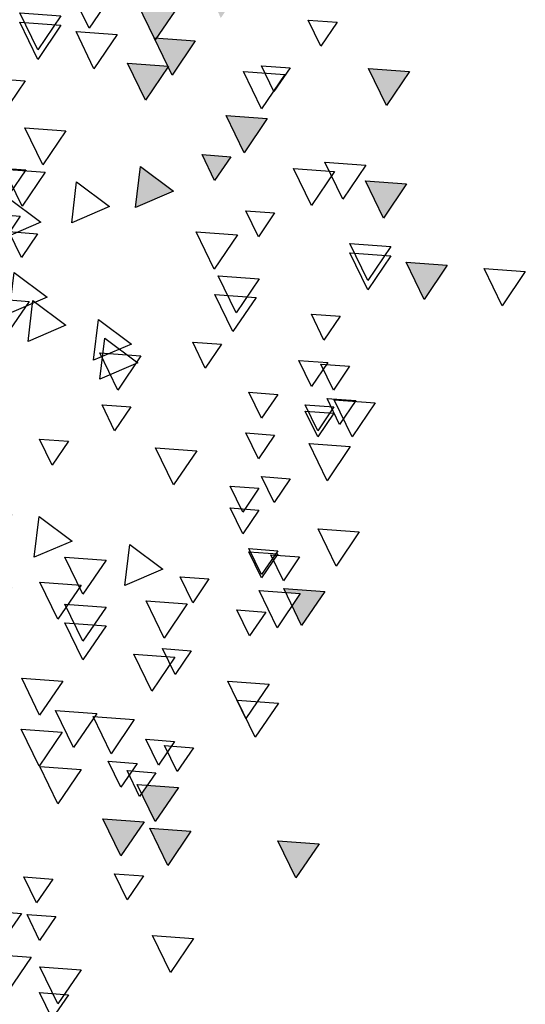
# Model space of a CAD drawing. Header units: millimetres. Extents: x 4617 to 4884, y 1258 to 1784.
# Tile 106 of 256: x 4711.659 to 4712.295, y 1390.479 to 1391.719. Entities that reach past the tile are written whole.
import ezdxf

# ---------------------------------------------------------------- set-up
doc = ezdxf.new("R2010")
doc.units = ezdxf.units.MM
doc.header["$LTSCALE"] = 0.4
doc.layers.add('A VEGETACIÓN', color=253, linetype='Continuous')
doc.layers.add('LÁMINA', color=1, linetype='Continuous')

# ---------------------------------------------------------------- blocks, each defined once
blk = doc.blocks.new('ARB')
at = {"layer": 'LÁMINA'}
h = blk.add_hatch(color=254, dxfattribs=at)
h.paths.add_polyline_path([(3288.4123, 1397.5612), (3288.412, 1397.5607), (3288.4117, 1397.5611), (3288.4005, 1397.5603), (3288.4261, 1397.5227), (3288.4458, 1397.5636)])
h.paths.add_polyline_path([(3288.3901, 1397.6154), (3288.3886, 1397.6125), (3288.3868, 1397.6152), (3288.3755, 1397.6144), (3288.4117, 1397.5611), (3288.4123, 1397.5612), (3288.4395, 1397.6176), (3288.4386, 1397.619)])
h.paths.add_polyline_path([(3288.435, 1397.6243), (3288.4386, 1397.619), (3288.4403, 1397.6191), (3288.4395, 1397.6176), (3288.4541, 1397.5961), (3288.4655, 1397.597), (3288.4803, 1397.6276)])
h.paths.add_polyline_path([(3288.488, 1397.5026), (3288.5245, 1397.4489), (3288.5527, 1397.5073)])
h.paths.add_polyline_path([(3288.5474, 1397.3997), (3288.5729, 1397.3622), (3288.5927, 1397.4031)])
h.paths.add_polyline_path([(3288.518, 1397.3619), (3288.5435, 1397.3243), (3288.5633, 1397.3652)])
h.paths.add_polyline_path([(3288.4288, 1397.4007), (3288.4279, 1397.3989), (3288.4633, 1397.3469), (3288.4915, 1397.4054)])
h.paths.add_polyline_path([(3288.4346, 1397.324), (3288.4711, 1397.2703), (3288.4964, 1397.3226), (3288.4926, 1397.3282)])
h.paths.add_polyline_path([(3288.4153, 1397.2521), (3288.4365, 1397.2209), (3288.4442, 1397.2214), (3288.4606, 1397.2554)])
h.paths.add_polyline_path([(3288.4365, 1397.2209), (3288.4014, 1397.2183), (3288.4168, 1397.1956), (3288.4183, 1397.1957), (3288.4176, 1397.1943), (3288.4379, 1397.1646), (3288.4661, 1397.223), (3288.4442, 1397.2214), (3288.4408, 1397.2145)])
h.paths.add_polyline_path([(3288.5744, 1397.2864), (3288.6341, 1397.2609), (3288.6264, 1397.3253)])
h.paths.add_polyline_path([(3288.5527, 1397.2157), (3288.5892, 1397.162), (3288.6174, 1397.2204)])
h.paths.add_polyline_path([(3288.6265, 1397.2107), (3288.663, 1397.157), (3288.6912, 1397.2155)])
h.paths.add_polyline_path([(3288.6367, 1397.393), (3288.6623, 1397.3554), (3288.682, 1397.3963)])
h.paths.add_polyline_path([(3288.5822, 1397.4833), (3288.5917, 1397.4693), (3288.6033, 1397.4701), (3288.5983, 1397.4597), (3288.6187, 1397.4296), (3288.6469, 1397.4881)])
h.paths.add_polyline_path([(3288.5667, 1397.5783), (3288.5823, 1397.5553), (3288.6076, 1397.5572), (3288.5965, 1397.5344), (3288.6032, 1397.5246), (3288.6314, 1397.583)])
h.paths.add_polyline_path([(3288.5678, 1397.7424), (3288.5934, 1397.7048), (3288.6131, 1397.7458)])
h.paths.add_polyline_path([(3288.6553, 1397.5075), (3288.6918, 1397.4538), (3288.72, 1397.5123), (3288.7184, 1397.5121), (3288.7164, 1397.508), (3288.7138, 1397.5118)])
h.paths.add_polyline_path([(3288.7063, 1397.2857), (3288.6953, 1397.2775), (3288.7182, 1397.2438), (3288.7306, 1397.2385), (3288.7337, 1397.2448), (3288.7286, 1397.2874)])
h.paths.add_polyline_path([(3288.7438, 1397.3814), (3288.7803, 1397.3277), (3288.8086, 1397.3861)])
h.paths.add_polyline_path([(3288.7286, 1397.2874), (3288.7337, 1397.2448), (3288.7552, 1397.2893)])
h.paths.add_polyline_path([(3288.7873, 1397.8832), (3288.7853, 1397.879), (3288.7826, 1397.8829), (3288.7468, 1397.8803), (3288.7833, 1397.8266), (3288.8116, 1397.885)])
h.paths.add_polyline_path([(3288.4486, 1397.9013), (3288.4829, 1397.8509), (3288.4889, 1397.8554), (3288.5134, 1397.906)])
h.paths.add_polyline_path([(3288.4203, 1398.0248), (3288.4204, 1398.0239), (3288.4563, 1397.9711), (3288.4846, 1398.0295)])
h.paths.add_polyline_path([(3288.4198, 1398.0247), (3288.4203, 1398.0248), (3288.417, 1398.0524), (3288.365, 1398.0135), (3288.3657, 1398.0132), (3288.3805, 1398.0143), (3288.3775, 1398.0082), (3288.4247, 1397.988), (3288.4204, 1398.0239)])
h.paths.add_polyline_path([(3287.7961, 1397.6465), (3287.8326, 1397.5928), (3287.8579, 1397.6451), (3287.8461, 1397.6502)])
h.paths.add_polyline_path([(3287.7658, 1397.5598), (3287.8023, 1397.5061), (3287.8306, 1397.5645)])
h.paths.add_polyline_path([(3287.7666, 1397.4438), (3287.8263, 1397.4182), (3287.8186, 1397.4827)])
h.paths.add_polyline_path([(3287.804, 1397.4041), (3287.8405, 1397.3504), (3287.8688, 1397.4089)])
h.paths.add_polyline_path([(3287.8362, 1397.335), (3287.8727, 1397.2813), (3287.901, 1397.3397)])
h.paths.add_polyline_path([(3287.9241, 1397.4585), (3287.9793, 1397.4349), (3287.9589, 1397.4649), (3287.9798, 1397.4665), (3287.9761, 1397.4974), (3287.9692, 1397.4923), (3287.9655, 1397.4845), (3287.9632, 1397.4878)])
h.paths.add_polyline_path([(3287.9153, 1397.2612), (3287.9189, 1397.2559), (3287.9206, 1397.2561), (3287.9199, 1397.2545), (3287.9344, 1397.2331), (3287.9458, 1397.2339), (3287.9606, 1397.2646)])
h.paths.add_polyline_path([(3287.8559, 1397.2513), (3287.8921, 1397.1981), (3287.8926, 1397.1981), (3287.9199, 1397.2545), (3287.9189, 1397.2559)])
h.paths.add_polyline_path([(3287.8926, 1397.1981), (3287.8924, 1397.1976), (3287.8921, 1397.1981), (3287.8809, 1397.1973), (3287.9064, 1397.1597), (3287.9262, 1397.2006)])
h.paths.add_polyline_path([(3287.8109, 1397.0952), (3287.8455, 1397.0443), (3287.8468, 1397.0444), (3287.8462, 1397.0432), (3287.8474, 1397.0415), (3287.8756, 1397.1)])
h.paths.add_polyline_path([(3287.0826, 1397.9517), (3287.1191, 1397.898), (3287.1474, 1397.9564)])
h.paths.add_polyline_path([(3287.1466, 1398.0797), (3287.1831, 1398.026), (3287.2113, 1398.0844)])
h.paths.add_polyline_path([(3287.1417, 1398.2569), (3287.1782, 1398.2032), (3287.2064, 1398.2616)])
h.paths.add_polyline_path([(3287.3659, 1398.1825), (3287.4024, 1398.1288), (3287.4306, 1398.1873)])
h.paths.add_polyline_path([(3287.4232, 1398.1226), (3287.4488, 1398.085), (3287.4686, 1398.1259)])
h.paths.add_polyline_path([(3287.5135, 1398.0684), (3287.5732, 1398.0428), (3287.5655, 1398.1073)])
h.paths.add_polyline_path([(3287.5226, 1398.2654), (3287.522, 1398.2642), (3287.5578, 1398.2116), (3287.586, 1398.27)])
h.paths.add_polyline_path([(3287.4792, 1398.3049), (3287.5157, 1398.2512), (3287.522, 1398.2642), (3287.5213, 1398.2653), (3287.5226, 1398.2654), (3287.5424, 1398.3064), (3287.5403, 1398.3094)])
h.paths.add_polyline_path([(3287.5058, 1398.3602), (3287.5403, 1398.3094), (3287.5438, 1398.3096), (3287.5705, 1398.365)])
h.paths.add_polyline_path([(3287.4134, 1398.3786), (3287.439, 1398.341), (3287.4587, 1398.3819)])
h.paths.add_polyline_path([(3287.3589, 1398.8067), (3287.3954, 1398.753), (3287.4237, 1398.8115)])
h.paths.add_polyline_path([(3287.4763, 1398.7343), (3287.5128, 1398.6806), (3287.5299, 1398.716), (3287.5217, 1398.728), (3287.5297, 1398.7286), (3287.5235, 1398.7378)])
h.paths.add_polyline_path([(3287.477, 1398.6689), (3287.5135, 1398.6152), (3287.5418, 1398.6736)])
h.paths.add_polyline_path([(3287.309, 1398.5916), (3287.3394, 1398.5467), (3287.3442, 1398.5471), (3287.3421, 1398.5428), (3287.3455, 1398.5379), (3287.3737, 1398.5963)])
h.paths.add_polyline_path([(3287.2753, 1397.4383), (3287.3118, 1397.3847), (3287.3268, 1397.4158), (3287.3139, 1397.4349), (3287.3368, 1397.4365), (3287.34, 1397.4431)])
h.paths.add_polyline_path([(3287.2844, 1397.0411), (3287.3209, 1396.9874), (3287.3491, 1397.0459)])
h.paths.add_polyline_path([(3287.4861, 1397.0608), (3287.5226, 1397.0071), (3287.5509, 1397.0655)])
h.paths.add_polyline_path([(3287.5599, 1397.0755), (3287.5964, 1397.0219), (3287.6247, 1397.0803)])
h.paths.add_polyline_path([(3287.5058, 1397.1297), (3287.5423, 1397.076), (3287.5636, 1397.1202), (3287.5547, 1397.1333)])
at = {"layer": 'LÁMINA', "color": 254, "elevation": -10}
for points in [[(3287.6099, 1398.3785), (3287.6464, 1398.3248), (3287.6746, 1398.3832)], [(3287.5058, 1398.3602), (3287.5423, 1398.3065), (3287.5705, 1398.365)], [(3287.6908, 1398.3443), (3287.7273, 1398.2906), (3287.7556, 1398.349)], [(3287.2559, 1398.3343), (3287.2815, 1398.2967), (3287.3013, 1398.3376)], [(3287.6908, 1398.3295), (3287.7273, 1398.2758), (3287.7556, 1398.3343)], [(3287.4792, 1398.3049), (3287.5157, 1398.2512), (3287.544, 1398.3096)], [(3287.6023, 1398.3147), (3287.6388, 1398.261), (3287.667, 1398.3195)], [(3287.1417, 1398.2569), (3287.1782, 1398.2032), (3287.2064, 1398.2616)], [(3287.3298, 1398.2625), (3287.3554, 1398.225), (3287.3751, 1398.2659)], [(3287.3298, 1398.2625), (3287.3554, 1398.225), (3287.3751, 1398.2659)], [(3287.5213, 1398.2653), (3287.5578, 1398.2116), (3287.586, 1398.27)], [(3287.3385, 1398.2519), (3287.375, 1398.1982), (3287.4032, 1398.2567)], [(3287.7469, 1398.2421), (3287.7834, 1398.1884), (3287.8117, 1398.2468)], [(3287.3659, 1398.1825), (3287.4024, 1398.1288), (3287.4306, 1398.1873)], [(3287.6829, 1398.1633), (3287.7194, 1398.1096), (3287.7477, 1398.1681)], [(3287.4232, 1398.1226), (3287.4488, 1398.085), (3287.4686, 1398.1259)], [(3287.2105, 1398.1092), (3287.247, 1398.0555), (3287.2753, 1398.114)], [(3287.5655, 1398.1073), (3287.5135, 1398.0684), (3287.5732, 1398.0428)], [(3287.2598, 1398.0993), (3287.2963, 1398.0457), (3287.3245, 1398.1041)], [(3287.7154, 1398.0982), (3287.7519, 1398.0445), (3287.7802, 1398.1029)], [(3287.7461, 1398.1017), (3287.7716, 1398.0642), (3287.7914, 1398.1051)], [(3287.1466, 1398.0797), (3287.1831, 1398.026), (3287.2113, 1398.0844)], [(3287.6661, 1398.0832), (3287.6141, 1398.0443), (3287.6738, 1398.0187)], [(3287.7743, 1398.0585), (3287.7223, 1398.0196), (3287.782, 1397.9941)], [(3287.3544, 1398.034), (3287.3799, 1397.9964), (3287.3997, 1398.0373)], [(3287.7548, 1398.0292), (3287.7913, 1397.9756), (3287.8195, 1398.034)], [(3287.413, 1397.9995), (3287.4495, 1397.9458), (3287.4778, 1398.0042)], [(3287.7276, 1398.0014), (3287.7531, 1397.9638), (3287.7729, 1398.0048)], [(3287.1712, 1397.9812), (3287.2077, 1397.9275), (3287.2359, 1397.986)], [(3287.1712, 1397.9664), (3287.2077, 1397.9128), (3287.2359, 1397.9712)], [(3287.0826, 1397.9517), (3287.1191, 1397.898), (3287.1474, 1397.9564)], [(3286.9596, 1397.9418), (3286.9961, 1397.8881), (3287.0243, 1397.9466)], [(3287.3786, 1397.9306), (3287.4151, 1397.8769), (3287.4433, 1397.9353)], [(3287.7645, 1397.9404), (3287.7125, 1397.9015), (3287.7722, 1397.876)], [(3287.3835, 1397.901), (3287.42, 1397.8473), (3287.4483, 1397.9058)], [(3287.7349, 1397.8961), (3287.683, 1397.8572), (3287.7426, 1397.8317)], [(3287.7408, 1397.8949), (3287.7773, 1397.8412), (3287.8055, 1397.8997)], [(3287.251, 1397.8716), (3287.2766, 1397.834), (3287.2963, 1397.8749)], [(3287.6316, 1397.8666), (3287.5796, 1397.8277), (3287.6393, 1397.8021)], [(3287.438, 1397.8273), (3287.4636, 1397.7897), (3287.4833, 1397.8306)], [(3287.6218, 1397.8371), (3287.5698, 1397.7982), (3287.6295, 1397.7726)], [(3287.5648, 1397.8089), (3287.6013, 1397.7552), (3287.6296, 1397.8137)], [(3287.2363, 1397.7928), (3287.2618, 1397.7552), (3287.2816, 1397.7962)], [(3287.2707, 1397.7987), (3287.2962, 1397.7611), (3287.316, 1397.802)], [(3287.2707, 1397.7987), (3287.2962, 1397.7611), (3287.316, 1397.802)], [(3287.3494, 1397.7485), (3287.375, 1397.7109), (3287.3948, 1397.7519)], [(3287.1958, 1397.7351), (3287.2323, 1397.6814), (3287.2605, 1397.7399)], [(3287.2264, 1397.7387), (3287.252, 1397.7011), (3287.2717, 1397.742)], [(3287.2609, 1397.7288), (3287.2864, 1397.6913), (3287.3062, 1397.7322)], [(3287.2609, 1397.719), (3287.2864, 1397.6814), (3287.3062, 1397.7223)], [(3287.5807, 1397.7288), (3287.6063, 1397.6913), (3287.626, 1397.7322)], [(3287.3544, 1397.6845), (3287.3799, 1397.647), (3287.3997, 1397.6879)], [(3287.6791, 1397.6747), (3287.7047, 1397.6371), (3287.7244, 1397.678)], [(3287.2352, 1397.6662), (3287.2716, 1397.6125), (3287.2999, 1397.671)], [(3287.477, 1397.6598), (3287.5135, 1397.6061), (3287.5418, 1397.6646)], [(3287.3298, 1397.6156), (3287.3553, 1397.5781), (3287.3751, 1397.619)], [(3287.379, 1397.6009), (3287.4045, 1397.5633), (3287.4243, 1397.6042)], [(3287.379, 1397.5664), (3287.4045, 1397.5288), (3287.4243, 1397.5697)], [(3287.7251, 1397.5565), (3287.6731, 1397.5176), (3287.7328, 1397.492)], [(3287.2211, 1397.5319), (3287.2576, 1397.4782), (3287.2859, 1397.5366)], [(3287.3494, 1397.5024), (3287.375, 1397.4648), (3287.3948, 1397.5058)], [(3287.3494, 1397.4975), (3287.375, 1397.4599), (3287.3948, 1397.5008)], [(3287.5824, 1397.5122), (3287.5304, 1397.4733), (3287.5901, 1397.4477)], [(3287.315, 1397.4926), (3287.3405, 1397.455), (3287.3603, 1397.4959)], [(3287.6197, 1397.4876), (3287.6562, 1397.4339), (3287.6845, 1397.4923)], [(3287.4577, 1397.4581), (3287.4832, 1397.4205), (3287.503, 1397.4615)], [(3287.2753, 1397.4383), (3287.3118, 1397.3847), (3287.34, 1397.4431)], [(3287.3139, 1397.4349), (3287.3504, 1397.3812), (3287.3786, 1397.4396)], [(3287.6591, 1397.4482), (3287.6956, 1397.3945), (3287.7238, 1397.453)], [(3287.4918, 1397.4187), (3287.5283, 1397.365), (3287.5565, 1397.4234)], [(3287.3684, 1397.4059), (3287.3939, 1397.3683), (3287.4137, 1397.4092)], [(3287.6197, 1397.4137), (3287.6562, 1397.36), (3287.6845, 1397.4185)], [(3287.6197, 1397.3842), (3287.6562, 1397.3305), (3287.6845, 1397.389)], [(3287.4855, 1397.345), (3287.5111, 1397.3074), (3287.5308, 1397.3483)], [(3287.5114, 1397.335), (3287.5479, 1397.2813), (3287.5762, 1397.3397)], [(3287.6879, 1397.297), (3287.7244, 1397.2433), (3287.7526, 1397.3018)], [(3287.3631, 1397.2921), (3287.3996, 1397.2384), (3287.4278, 1397.2969)], [(3287.3483, 1397.2626), (3287.3848, 1397.2089), (3287.4131, 1397.2673)], [(3287.5754, 1397.2365), (3287.6119, 1397.1828), (3287.6402, 1397.2413)], [(3287.6345, 1397.2464), (3287.671, 1397.1927), (3287.6992, 1397.2511)], [(3287.6886, 1397.2169), (3287.7251, 1397.1632), (3287.7533, 1397.2216)], [(3287.4823, 1397.1923), (3287.5078, 1397.1547), (3287.5276, 1397.1957)], [(3287.5118, 1397.2022), (3287.5374, 1397.1646), (3287.5571, 1397.2055)], [(3287.5709, 1397.1677), (3287.5964, 1397.1301), (3287.6162, 1397.1711)], [(3287.6591, 1397.1578), (3287.6956, 1397.1041), (3287.7238, 1397.1625)], [(3287.5413, 1397.153), (3287.5669, 1397.1154), (3287.5867, 1397.1563)], [(3287.5058, 1397.1297), (3287.5423, 1397.076), (3287.5705, 1397.1344)], [(3287.5599, 1397.0755), (3287.5964, 1397.0219), (3287.6247, 1397.0803)], [(3287.4861, 1397.0608), (3287.5226, 1397.0071), (3287.5509, 1397.0655)], [(3287.2844, 1397.0411), (3287.3209, 1396.9874), (3287.3491, 1397.0459)], [(3287.561, 1396.9905), (3287.5866, 1396.9529), (3287.6063, 1396.9939)], [(3287.7037, 1396.9856), (3287.7293, 1396.948), (3287.749, 1396.9889)], [(3287.6988, 1396.9265), (3287.7244, 1396.889), (3287.7441, 1396.9299)], [(3287.7529, 1396.9315), (3287.7785, 1396.8939), (3287.7983, 1396.9348)], [(3287.4819, 1396.892), (3287.5184, 1396.8383), (3287.5467, 1396.8968)], [(3287.7378, 1396.8625), (3287.7743, 1396.8088), (3287.8025, 1396.8672)], [(3287.6591, 1396.8428), (3287.6956, 1396.7891), (3287.7238, 1396.8475)], [(3287.6791, 1396.8035), (3287.7047, 1396.7659), (3287.7244, 1396.8068)]]:
    blk.add_lwpolyline(points, close=True, dxfattribs=at)

msp = doc.modelspace()

# ---------------------------------------------------------------- block references
at = {"layer": 'A VEGETACIÓN', "color": 254, "xscale": -0.8, "yscale": 0.8, "zscale": 0.8, "rotation": 359.9999999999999}
msp.add_blockref('ARB', (7341.8631, 273.0485, -14.0456), dxfattribs=at)

doc.saveas('drawing.dxf')
